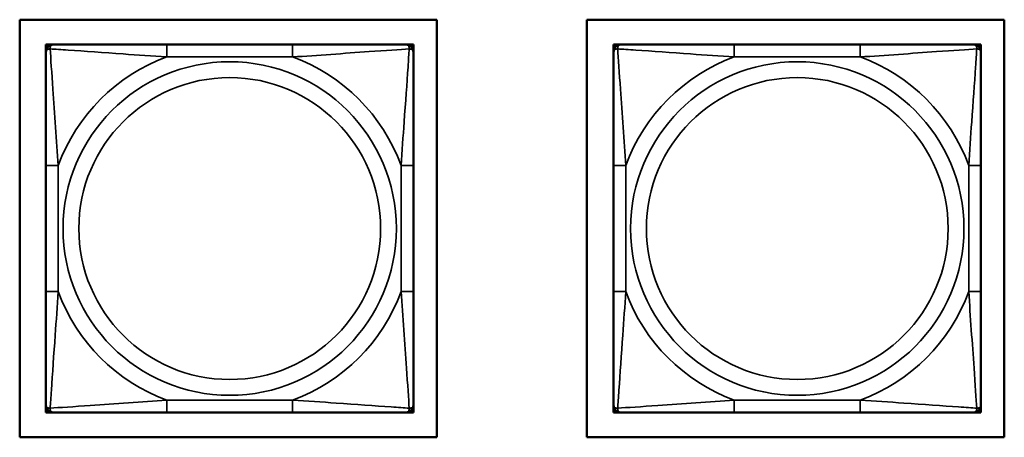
# Model space of a CAD drawing. Header units: inches. Extents: x 1.4 to 53.9, y 1.3 to 58.
# Tile 182 of 227: x 30.227 to 31.809, y 49.935 to 50.605. Entities that reach past the tile are written whole.
import ezdxf

# ---------------------------------------------------------------- set-up
doc = ezdxf.new("R2010")
doc.units = ezdxf.units.IN
doc.header["$MEASUREMENT"] = 0
doc.layers.add('Visible (ANSI)', color=7, linetype='Continuous', lineweight=50)
doc.layers.add('Visible Narrow (ANSI)', color=7, linetype='Continuous', lineweight=35)

msp = doc.modelspace()

# ---------------------------------------------------------------- linework, layer by layer
at = {"layer": 'Visible (ANSI)'}
for p, q in [((30.2271, 50.6054), (30.8976, 50.6054)), ((30.2271, 49.9348), (30.2271, 50.6054)), ((30.8976, 50.6054), (30.8976, 49.9348)), ((31.1386, 50.6054), (31.8092, 50.6054)), ((31.1386, 49.9348), (31.1386, 50.6054)), ((31.8092, 50.6054), (31.8092, 49.9348)), ((30.2692, 50.5653), (30.2751, 50.5653)), ((30.2692, 50.5594), (30.2692, 50.5653)), ((30.2751, 50.5653), (30.281, 50.5653)), ((30.6656, 50.5653), (30.4633, 50.5653)), ((30.8479, 50.5653), (30.8538, 50.5653)), ((30.8538, 50.5653), (30.8597, 50.5653)), ((30.8597, 50.5653), (30.8597, 50.5594)), ((31.1812, 50.5653), (31.1871, 50.5653)), ((31.1812, 50.5594), (31.1812, 50.5653)), ((31.1871, 50.5653), (31.193, 50.5653)), ((31.5776, 50.5653), (31.3753, 50.5653)), ((31.7599, 50.5653), (31.7658, 50.5653)), ((31.7658, 50.5653), (31.7717, 50.5653)), ((31.7717, 50.5653), (31.7717, 50.5594)), ((30.2692, 50.5535), (30.2692, 50.5594)), ((30.8597, 50.5594), (30.8597, 50.5535)), ((31.1812, 50.5535), (31.1812, 50.5594)), ((31.7717, 50.5594), (31.7717, 50.5535)), ((30.2692, 50.3711), (30.2692, 50.1688)), ((30.8597, 50.1688), (30.8597, 50.3711)), ((31.1812, 50.3711), (31.1812, 50.1688)), ((31.7717, 50.1688), (31.7717, 50.3711)), ((30.2692, 49.9806), (30.2692, 49.9865)), ((30.2692, 49.9747), (30.2692, 49.9806)), ((30.8597, 49.9865), (30.8597, 49.9806)), ((30.8597, 49.9806), (30.8597, 49.9747)), ((31.1812, 49.9806), (31.1812, 49.9865)), ((31.1812, 49.9747), (31.1812, 49.9806)), ((31.7717, 49.9865), (31.7717, 49.9806)), ((31.7717, 49.9806), (31.7717, 49.9747)), ((30.2751, 49.9747), (30.2692, 49.9747)), ((30.281, 49.9747), (30.2751, 49.9747)), ((30.4633, 49.9747), (30.6656, 49.9747)), ((30.8538, 49.9747), (30.8479, 49.9747)), ((30.8597, 49.9747), (30.8538, 49.9747)), ((31.1871, 49.9747), (31.1812, 49.9747)), ((31.193, 49.9747), (31.1871, 49.9747)), ((31.3753, 49.9747), (31.5776, 49.9747)), ((31.7658, 49.9747), (31.7599, 49.9747)), ((31.7717, 49.9747), (31.7658, 49.9747)), ((30.8976, 49.9348), (30.2271, 49.9348)), ((31.8092, 49.9348), (31.1386, 49.9348))]:
    msp.add_line(p, q, dxfattribs=at)
for centre, radius, start, end in [((30.2751, 50.5594), 0.00591, 90, 180), ((30.281, 50.5535), 0.0118, 90, 180), ((30.8479, 50.5535), 0.0118, 0, 90), ((30.8538, 50.5594), 0.00591, 0, 90), ((31.1871, 50.5594), 0.00591, 90, 180), ((31.193, 50.5535), 0.0118, 90, 180), ((31.7599, 50.5535), 0.0118, 0, 90), ((31.7658, 50.5594), 0.00591, 0, 90), ((30.281, 49.9865), 0.0118, 180, 270), ((30.2751, 49.9806), 0.00591, 180, 270), ((30.8479, 49.9865), 0.0118, 270, 0), ((30.8538, 49.9806), 0.00591, 270, 0), ((31.193, 49.9865), 0.0118, 180, 270), ((31.1871, 49.9806), 0.00591, 180, 270), ((31.7599, 49.9865), 0.0118, 270, 0), ((31.7658, 49.9806), 0.00591, 270, 0)]:
    msp.add_arc(centre, radius, start, end, dxfattribs=at)
for points, knots in [([(30.4633, 50.5653), (30.4397, 50.5653), (30.4157, 50.5653), (30.3923, 50.5653), (30.3616, 50.5653), (30.3308, 50.5653), (30.3075, 50.5653), (30.2955, 50.5653), (30.2859, 50.5653), (30.281, 50.5653)], [0.2569537, 0.2569537, 0.2569537, 0.2569537, 0.4371919, 0.4371919, 0.4371919, 0.6739428, 0.6739428, 0.6739428, 0.7963818, 0.7963818, 0.7963818, 0.7963818]), ([(30.8479, 50.5653), (30.8422, 50.5653), (30.8297, 50.5653), (30.8145, 50.5653), (30.7911, 50.5653), (30.7619, 50.5653), (30.7329, 50.5653), (30.7107, 50.5653), (30.688, 50.5653), (30.6656, 50.5653)], [-0.7968224, -0.7968224, -0.7968224, -0.7968224, -0.6514613, -0.6514613, -0.6514613, -0.427691, -0.427691, -0.427691, -0.2569517, -0.2569517, -0.2569517, -0.2569517]), ([(31.3753, 50.5653), (31.3517, 50.5653), (31.3277, 50.5653), (31.3043, 50.5653), (31.2736, 50.5653), (31.2428, 50.5653), (31.2195, 50.5653), (31.2075, 50.5653), (31.1979, 50.5653), (31.193, 50.5653)], [0.2569537, 0.2569537, 0.2569537, 0.2569537, 0.4371919, 0.4371919, 0.4371919, 0.6739428, 0.6739428, 0.6739428, 0.7963818, 0.7963818, 0.7963818, 0.7963818]), ([(31.7599, 50.5653), (31.7542, 50.5653), (31.7417, 50.5653), (31.7265, 50.5653), (31.7031, 50.5653), (31.6739, 50.5653), (31.6449, 50.5653), (31.6227, 50.5653), (31.6, 50.5653), (31.5776, 50.5653)], [-0.7968224, -0.7968224, -0.7968224, -0.7968224, -0.6514613, -0.6514613, -0.6514613, -0.427691, -0.427691, -0.427691, -0.2569517, -0.2569517, -0.2569517, -0.2569517]), ([(30.2692, 50.5535), (30.2692, 50.5477), (30.2692, 50.5352), (30.2692, 50.52), (30.2692, 50.4966), (30.2692, 50.4675), (30.2692, 50.4384), (30.2692, 50.4162), (30.2692, 50.3935), (30.2692, 50.3711)], [-0.7968224, -0.7968224, -0.7968224, -0.7968224, -0.6514613, -0.6514613, -0.6514613, -0.427691, -0.427691, -0.427691, -0.2569517, -0.2569517, -0.2569517, -0.2569517]), ([(30.8597, 50.3711), (30.8597, 50.3948), (30.8597, 50.4188), (30.8597, 50.4421), (30.8597, 50.4728), (30.8597, 50.5037), (30.8597, 50.5269), (30.8597, 50.539), (30.8597, 50.5486), (30.8597, 50.5535)], [0.2569537, 0.2569537, 0.2569537, 0.2569537, 0.4371919, 0.4371919, 0.4371919, 0.6739428, 0.6739428, 0.6739428, 0.7963818, 0.7963818, 0.7963818, 0.7963818]), ([(31.1812, 50.5535), (31.1812, 50.5477), (31.1812, 50.5352), (31.1812, 50.52), (31.1812, 50.4966), (31.1812, 50.4675), (31.1812, 50.4384), (31.1812, 50.4162), (31.1812, 50.3935), (31.1812, 50.3711)], [-0.7968224, -0.7968224, -0.7968224, -0.7968224, -0.6514613, -0.6514613, -0.6514613, -0.427691, -0.427691, -0.427691, -0.2569517, -0.2569517, -0.2569517, -0.2569517]), ([(31.7717, 50.3711), (31.7717, 50.3948), (31.7717, 50.4188), (31.7717, 50.4421), (31.7717, 50.4728), (31.7717, 50.5037), (31.7717, 50.5269), (31.7717, 50.539), (31.7717, 50.5486), (31.7717, 50.5535)], [0.2569537, 0.2569537, 0.2569537, 0.2569537, 0.4371919, 0.4371919, 0.4371919, 0.6739428, 0.6739428, 0.6739428, 0.7963818, 0.7963818, 0.7963818, 0.7963818]), ([(30.2692, 50.1688), (30.2692, 50.1452), (30.2692, 50.1212), (30.2692, 50.0978), (30.2692, 50.0671), (30.2692, 50.0363), (30.2692, 50.013), (30.2692, 50.001), (30.2692, 49.9914), (30.2692, 49.9865)], [0.2569537, 0.2569537, 0.2569537, 0.2569537, 0.4371919, 0.4371919, 0.4371919, 0.6739428, 0.6739428, 0.6739428, 0.7963818, 0.7963818, 0.7963818, 0.7963818]), ([(30.8597, 49.9865), (30.8597, 49.9923), (30.8597, 50.0047), (30.8597, 50.02), (30.8597, 50.0434), (30.8597, 50.0725), (30.8597, 50.1016), (30.8597, 50.1238), (30.8597, 50.1464), (30.8597, 50.1688)], [-0.7968224, -0.7968224, -0.7968224, -0.7968224, -0.6514613, -0.6514613, -0.6514613, -0.427691, -0.427691, -0.427691, -0.2569517, -0.2569517, -0.2569517, -0.2569517]), ([(31.1812, 50.1688), (31.1812, 50.1452), (31.1812, 50.1212), (31.1812, 50.0978), (31.1812, 50.0671), (31.1812, 50.0363), (31.1812, 50.013), (31.1812, 50.001), (31.1812, 49.9914), (31.1812, 49.9865)], [0.2569537, 0.2569537, 0.2569537, 0.2569537, 0.4371919, 0.4371919, 0.4371919, 0.6739428, 0.6739428, 0.6739428, 0.7963818, 0.7963818, 0.7963818, 0.7963818]), ([(31.7717, 49.9865), (31.7717, 49.9923), (31.7717, 50.0047), (31.7717, 50.02), (31.7717, 50.0434), (31.7717, 50.0725), (31.7717, 50.1016), (31.7717, 50.1238), (31.7717, 50.1464), (31.7717, 50.1688)], [-0.7968224, -0.7968224, -0.7968224, -0.7968224, -0.6514613, -0.6514613, -0.6514613, -0.427691, -0.427691, -0.427691, -0.2569517, -0.2569517, -0.2569517, -0.2569517]), ([(30.281, 49.9747), (30.2867, 49.9747), (30.2992, 49.9747), (30.3144, 49.9747), (30.3379, 49.9747), (30.367, 49.9747), (30.3961, 49.9747), (30.4183, 49.9747), (30.4409, 49.9747), (30.4633, 49.9747)], [-0.7968224, -0.7968224, -0.7968224, -0.7968224, -0.6514613, -0.6514613, -0.6514613, -0.427691, -0.427691, -0.427691, -0.2569517, -0.2569517, -0.2569517, -0.2569517]), ([(30.6656, 49.9747), (30.6893, 49.9747), (30.7133, 49.9747), (30.7366, 49.9747), (30.7673, 49.9747), (30.7982, 49.9747), (30.8214, 49.9747), (30.8335, 49.9747), (30.8431, 49.9747), (30.8479, 49.9747)], [0.2569537, 0.2569537, 0.2569537, 0.2569537, 0.4371919, 0.4371919, 0.4371919, 0.6739428, 0.6739428, 0.6739428, 0.7963818, 0.7963818, 0.7963818, 0.7963818]), ([(31.193, 49.9747), (31.1987, 49.9747), (31.2112, 49.9747), (31.2264, 49.9747), (31.2499, 49.9747), (31.279, 49.9747), (31.3081, 49.9747), (31.3303, 49.9747), (31.3529, 49.9747), (31.3753, 49.9747)], [-0.7968224, -0.7968224, -0.7968224, -0.7968224, -0.6514613, -0.6514613, -0.6514613, -0.427691, -0.427691, -0.427691, -0.2569517, -0.2569517, -0.2569517, -0.2569517]), ([(31.5776, 49.9747), (31.6013, 49.9747), (31.6253, 49.9747), (31.6486, 49.9747), (31.6793, 49.9747), (31.7102, 49.9747), (31.7334, 49.9747), (31.7455, 49.9747), (31.7551, 49.9747), (31.7599, 49.9747)], [0.2569537, 0.2569537, 0.2569537, 0.2569537, 0.4371919, 0.4371919, 0.4371919, 0.6739428, 0.6739428, 0.6739428, 0.7963818, 0.7963818, 0.7963818, 0.7963818])]:
    msp.add_open_spline(points, degree=3, knots=knots, dxfattribs=at)
at = {"layer": 'Visible Narrow (ANSI)'}
for p, q in [((30.4633, 50.5653), (30.4633, 50.5456)), ((30.6656, 50.5653), (30.6656, 50.5456)), ((31.3753, 50.5653), (31.3753, 50.5456)), ((31.5776, 50.5653), (31.5776, 50.5456)), ((30.4633, 50.5456), (30.6656, 50.5456)), ((31.3753, 50.5456), (31.5776, 50.5456)), ((30.2692, 50.3711), (30.2889, 50.3711)), ((30.2889, 50.1688), (30.2889, 50.3711)), ((30.8401, 50.3711), (30.8401, 50.1688)), ((30.8597, 50.3711), (30.8401, 50.3711)), ((31.1812, 50.3711), (31.2009, 50.3711)), ((31.2009, 50.1688), (31.2009, 50.3711)), ((31.7521, 50.3711), (31.7521, 50.1688)), ((31.7717, 50.3711), (31.7521, 50.3711)), ((30.2692, 50.1688), (30.2889, 50.1688)), ((30.8597, 50.1688), (30.8401, 50.1688)), ((31.1812, 50.1688), (31.2009, 50.1688)), ((31.7717, 50.1688), (31.7521, 50.1688)), ((30.6656, 49.9944), (30.4633, 49.9944)), ((30.4633, 49.9747), (30.4633, 49.9944)), ((30.6656, 49.9747), (30.6656, 49.9944)), ((31.5776, 49.9944), (31.3753, 49.9944)), ((31.3753, 49.9747), (31.3753, 49.9944)), ((31.5776, 49.9747), (31.5776, 49.9944))]:
    msp.add_line(p, q, dxfattribs=at)
for centre, radius in [((30.5645, 50.27), 0.2678), ((31.4765, 50.27), 0.2678), ((30.5645, 50.27), 0.2424), ((31.4765, 50.27), 0.2424)]:
    msp.add_circle(centre, radius, dxfattribs=at)
for centre, start, end in [((30.5645, 50.27), 110.1547, 159.8453), ((30.5645, 50.27), 20.1547, 69.8453), ((31.4765, 50.27), 110.1547, 159.8453), ((31.4765, 50.27), 20.1547, 69.8453), ((30.5645, 50.27), 200.1547, 249.8453), ((30.5645, 50.27), 290.1547, 339.8453), ((31.4765, 50.27), 200.1547, 249.8453), ((31.4765, 50.27), 290.1547, 339.8453)]:
    msp.add_arc(centre, 0.2936, start, end, dxfattribs=at)
for points, knots in [([(30.276, 50.5584), (30.276, 50.5592), (30.2761, 50.56), (30.2763, 50.5614), (30.2765, 50.5621), (30.2769, 50.563), (30.2771, 50.5633), (30.2775, 50.5638), (30.2776, 50.5639), (30.2779, 50.5642), (30.2781, 50.5644), (30.2787, 50.5648), (30.2791, 50.5649), (30.28, 50.5652), (30.2805, 50.5653), (30.281, 50.5653)], [-0.00023197, -0.00023197, -0.00023197, -0.00023197, 0.00913095, 0.00913095, 0.01983142, 0.01983142, 0.02651922, 0.02651922, 0.02986312, 0.02986312, 0.03521335, 0.03521335, 0.04377373, 0.04377373, 0.0532704, 0.0532704, 0.0532704, 0.0532704]), ([(30.8479, 50.5653), (30.8485, 50.5653), (30.849, 50.5652), (30.8499, 50.5649), (30.8502, 50.5648), (30.8508, 50.5644), (30.851, 50.5642), (30.8513, 50.5639), (30.8515, 50.5638), (30.8518, 50.5633), (30.852, 50.563), (30.8524, 50.5621), (30.8526, 50.5614), (30.8529, 50.56), (30.8529, 50.5592), (30.8529, 50.5584)], [-0.0532704, -0.0532704, -0.0532704, -0.0532704, -0.04377373, -0.04377373, -0.03521335, -0.03521335, -0.02986312, -0.02986312, -0.02651922, -0.02651922, -0.01983142, -0.01983142, -0.00913095, -0.00913095, 0.00023197, 0.00023197, 0.00023197, 0.00023197]), ([(31.188, 50.5584), (31.188, 50.5592), (31.1881, 50.56), (31.1883, 50.5614), (31.1885, 50.5621), (31.1889, 50.563), (31.1891, 50.5633), (31.1895, 50.5638), (31.1896, 50.5639), (31.1899, 50.5642), (31.1901, 50.5644), (31.1907, 50.5648), (31.1911, 50.5649), (31.192, 50.5652), (31.1925, 50.5653), (31.193, 50.5653)], [-0.00023197, -0.00023197, -0.00023197, -0.00023197, 0.00913095, 0.00913095, 0.01983142, 0.01983142, 0.02651922, 0.02651922, 0.02986312, 0.02986312, 0.03521335, 0.03521335, 0.04377373, 0.04377373, 0.0532704, 0.0532704, 0.0532704, 0.0532704]), ([(31.7599, 50.5653), (31.7605, 50.5653), (31.761, 50.5652), (31.7619, 50.5649), (31.7622, 50.5648), (31.7628, 50.5644), (31.763, 50.5642), (31.7633, 50.5639), (31.7635, 50.5638), (31.7638, 50.5633), (31.764, 50.563), (31.7644, 50.5621), (31.7646, 50.5614), (31.7649, 50.56), (31.7649, 50.5592), (31.7649, 50.5584)], [-0.0532704, -0.0532704, -0.0532704, -0.0532704, -0.04377373, -0.04377373, -0.03521335, -0.03521335, -0.02986312, -0.02986312, -0.02651922, -0.02651922, -0.01983142, -0.01983142, -0.00913095, -0.00913095, 0.00023197, 0.00023197, 0.00023197, 0.00023197]), ([(30.2692, 50.5535), (30.2692, 50.554), (30.2693, 50.5545), (30.2695, 50.5554), (30.2697, 50.5558), (30.2701, 50.5563), (30.2702, 50.5565), (30.2706, 50.5569), (30.2707, 50.557), (30.2711, 50.5573), (30.2714, 50.5575), (30.2723, 50.5579), (30.273, 50.5581), (30.2744, 50.5584), (30.2752, 50.5584), (30.276, 50.5584)], [-0.0532704, -0.0532704, -0.0532704, -0.0532704, -0.04377373, -0.04377373, -0.03521335, -0.03521335, -0.02986312, -0.02986312, -0.02651922, -0.02651922, -0.01983142, -0.01983142, -0.00913095, -0.00913095, 0.00023197, 0.00023197, 0.00023197, 0.00023197]), ([(30.276, 50.5584), (30.2837, 50.5579), (30.2937, 50.5573), (30.3307, 50.5548), (30.3625, 50.5525), (30.4167, 50.5486), (30.4399, 50.547), (30.4633, 50.5456)], [-0.7478145, -0.7478145, -0.7478145, -0.7478145, -0.6493253, -0.6493253, -0.427691, -0.427691, -0.2569537, -0.2569537, -0.2569537, -0.2569537]), ([(30.2889, 50.3711), (30.2865, 50.4116), (30.2832, 50.454), (30.2786, 50.5196), (30.277, 50.5441), (30.276, 50.5584)], [0.2569517, 0.2569517, 0.2569517, 0.2569517, 0.5559983, 0.5559983, 0.7482818, 0.7482818, 0.7482818, 0.7482818]), ([(30.6656, 50.5456), (30.7061, 50.548), (30.7485, 50.5513), (30.8141, 50.5559), (30.8385, 50.5575), (30.8529, 50.5584)], [0.2569517, 0.2569517, 0.2569517, 0.2569517, 0.5559983, 0.5559983, 0.7482818, 0.7482818, 0.7482818, 0.7482818]), ([(30.8529, 50.5584), (30.8524, 50.5508), (30.8518, 50.5407), (30.8493, 50.5037), (30.847, 50.472), (30.8431, 50.4177), (30.8415, 50.3945), (30.8401, 50.3711)], [-0.7478145, -0.7478145, -0.7478145, -0.7478145, -0.6493253, -0.6493253, -0.427691, -0.427691, -0.2569537, -0.2569537, -0.2569537, -0.2569537]), ([(30.8529, 50.5584), (30.8537, 50.5584), (30.8545, 50.5584), (30.8559, 50.5581), (30.8566, 50.5579), (30.8575, 50.5575), (30.8578, 50.5573), (30.8582, 50.557), (30.8584, 50.5569), (30.8587, 50.5565), (30.8589, 50.5563), (30.8592, 50.5558), (30.8594, 50.5554), (30.8597, 50.5545), (30.8597, 50.554), (30.8597, 50.5535)], [-0.00023197, -0.00023197, -0.00023197, -0.00023197, 0.00913095, 0.00913095, 0.01983142, 0.01983142, 0.02651922, 0.02651922, 0.02986312, 0.02986312, 0.03521335, 0.03521335, 0.04377373, 0.04377373, 0.0532704, 0.0532704, 0.0532704, 0.0532704]), ([(31.1812, 50.5535), (31.1812, 50.554), (31.1813, 50.5545), (31.1815, 50.5554), (31.1817, 50.5558), (31.1821, 50.5563), (31.1822, 50.5565), (31.1826, 50.5569), (31.1827, 50.557), (31.1831, 50.5573), (31.1834, 50.5575), (31.1843, 50.5579), (31.185, 50.5581), (31.1864, 50.5584), (31.1872, 50.5584), (31.188, 50.5584)], [-0.0532704, -0.0532704, -0.0532704, -0.0532704, -0.04377373, -0.04377373, -0.03521335, -0.03521335, -0.02986312, -0.02986312, -0.02651922, -0.02651922, -0.01983142, -0.01983142, -0.00913095, -0.00913095, 0.00023197, 0.00023197, 0.00023197, 0.00023197]), ([(31.188, 50.5584), (31.1957, 50.5579), (31.2057, 50.5573), (31.2427, 50.5548), (31.2745, 50.5525), (31.3287, 50.5486), (31.3519, 50.547), (31.3753, 50.5456)], [-0.7478145, -0.7478145, -0.7478145, -0.7478145, -0.6493253, -0.6493253, -0.427691, -0.427691, -0.2569537, -0.2569537, -0.2569537, -0.2569537]), ([(31.2009, 50.3711), (31.1985, 50.4116), (31.1952, 50.454), (31.1906, 50.5196), (31.189, 50.5441), (31.188, 50.5584)], [0.2569517, 0.2569517, 0.2569517, 0.2569517, 0.5559983, 0.5559983, 0.7482818, 0.7482818, 0.7482818, 0.7482818]), ([(31.5776, 50.5456), (31.6181, 50.548), (31.6605, 50.5513), (31.7261, 50.5559), (31.7505, 50.5575), (31.7649, 50.5584)], [0.2569517, 0.2569517, 0.2569517, 0.2569517, 0.5559983, 0.5559983, 0.7482818, 0.7482818, 0.7482818, 0.7482818]), ([(31.7649, 50.5584), (31.7644, 50.5508), (31.7638, 50.5407), (31.7613, 50.5037), (31.759, 50.472), (31.7551, 50.4177), (31.7535, 50.3945), (31.7521, 50.3711)], [-0.7478145, -0.7478145, -0.7478145, -0.7478145, -0.6493253, -0.6493253, -0.427691, -0.427691, -0.2569537, -0.2569537, -0.2569537, -0.2569537]), ([(31.7649, 50.5584), (31.7657, 50.5584), (31.7665, 50.5584), (31.7679, 50.5581), (31.7686, 50.5579), (31.7695, 50.5575), (31.7698, 50.5573), (31.7702, 50.557), (31.7704, 50.5569), (31.7707, 50.5565), (31.7709, 50.5563), (31.7712, 50.5558), (31.7714, 50.5554), (31.7717, 50.5545), (31.7717, 50.554), (31.7717, 50.5535)], [-0.00023197, -0.00023197, -0.00023197, -0.00023197, 0.00913095, 0.00913095, 0.01983142, 0.01983142, 0.02651922, 0.02651922, 0.02986312, 0.02986312, 0.03521335, 0.03521335, 0.04377373, 0.04377373, 0.0532704, 0.0532704, 0.0532704, 0.0532704]), ([(30.276, 49.9816), (30.2765, 49.9892), (30.2772, 49.9992), (30.2797, 50.0363), (30.2819, 50.068), (30.2858, 50.1222), (30.2875, 50.1455), (30.2889, 50.1688)], [-0.7478145, -0.7478145, -0.7478145, -0.7478145, -0.6493253, -0.6493253, -0.427691, -0.427691, -0.2569537, -0.2569537, -0.2569537, -0.2569537]), ([(30.8401, 50.1688), (30.8425, 50.1284), (30.8457, 50.086), (30.8504, 50.0203), (30.852, 49.9959), (30.8529, 49.9816)], [0.2569517, 0.2569517, 0.2569517, 0.2569517, 0.5559983, 0.5559983, 0.7482818, 0.7482818, 0.7482818, 0.7482818]), ([(31.188, 49.9816), (31.1885, 49.9892), (31.1892, 49.9992), (31.1917, 50.0363), (31.1939, 50.068), (31.1978, 50.1222), (31.1995, 50.1455), (31.2009, 50.1688)], [-0.7478145, -0.7478145, -0.7478145, -0.7478145, -0.6493253, -0.6493253, -0.427691, -0.427691, -0.2569537, -0.2569537, -0.2569537, -0.2569537]), ([(31.7521, 50.1688), (31.7545, 50.1284), (31.7577, 50.086), (31.7624, 50.0203), (31.764, 49.9959), (31.7649, 49.9816)], [0.2569517, 0.2569517, 0.2569517, 0.2569517, 0.5559983, 0.5559983, 0.7482818, 0.7482818, 0.7482818, 0.7482818]), ([(30.276, 49.9816), (30.2752, 49.9815), (30.2744, 49.9816), (30.273, 49.9818), (30.2723, 49.982), (30.2714, 49.9825), (30.2711, 49.9827), (30.2707, 49.983), (30.2706, 49.9831), (30.2702, 49.9834), (30.2701, 49.9836), (30.2697, 49.9842), (30.2695, 49.9846), (30.2693, 49.9855), (30.2692, 49.986), (30.2692, 49.9865)], [-0.00023197, -0.00023197, -0.00023197, -0.00023197, 0.00913095, 0.00913095, 0.01983142, 0.01983142, 0.02651922, 0.02651922, 0.02986312, 0.02986312, 0.03521335, 0.03521335, 0.04377373, 0.04377373, 0.0532704, 0.0532704, 0.0532704, 0.0532704]), ([(30.4633, 49.9944), (30.4228, 49.992), (30.3805, 49.9887), (30.3148, 49.9841), (30.2904, 49.9825), (30.276, 49.9816)], [0.2569517, 0.2569517, 0.2569517, 0.2569517, 0.5559983, 0.5559983, 0.7482818, 0.7482818, 0.7482818, 0.7482818]), ([(30.281, 49.9747), (30.2805, 49.9747), (30.28, 49.9748), (30.2791, 49.975), (30.2787, 49.9752), (30.2781, 49.9756), (30.2779, 49.9758), (30.2776, 49.9761), (30.2775, 49.9762), (30.2771, 49.9766), (30.2769, 49.9769), (30.2765, 49.9779), (30.2763, 49.9785), (30.2761, 49.98), (30.276, 49.9807), (30.276, 49.9816)], [-0.0532704, -0.0532704, -0.0532704, -0.0532704, -0.04377373, -0.04377373, -0.03521335, -0.03521335, -0.02986312, -0.02986312, -0.02651922, -0.02651922, -0.01983142, -0.01983142, -0.00913095, -0.00913095, 0.00023197, 0.00023197, 0.00023197, 0.00023197]), ([(30.8529, 49.9816), (30.8452, 49.9821), (30.8352, 49.9827), (30.7982, 49.9852), (30.7665, 49.9875), (30.7122, 49.9914), (30.689, 49.993), (30.6656, 49.9944)], [-0.7478145, -0.7478145, -0.7478145, -0.7478145, -0.6493253, -0.6493253, -0.427691, -0.427691, -0.2569537, -0.2569537, -0.2569537, -0.2569537]), ([(30.8529, 49.9816), (30.8529, 49.9807), (30.8529, 49.98), (30.8526, 49.9785), (30.8524, 49.9779), (30.852, 49.9769), (30.8518, 49.9766), (30.8515, 49.9762), (30.8513, 49.9761), (30.851, 49.9758), (30.8508, 49.9756), (30.8502, 49.9752), (30.8499, 49.975), (30.849, 49.9748), (30.8485, 49.9747), (30.8479, 49.9747)], [-0.00023197, -0.00023197, -0.00023197, -0.00023197, 0.00913095, 0.00913095, 0.01983142, 0.01983142, 0.02651922, 0.02651922, 0.02986312, 0.02986312, 0.03521335, 0.03521335, 0.04377373, 0.04377373, 0.0532704, 0.0532704, 0.0532704, 0.0532704]), ([(30.8597, 49.9865), (30.8597, 49.986), (30.8597, 49.9855), (30.8594, 49.9846), (30.8592, 49.9842), (30.8589, 49.9836), (30.8587, 49.9834), (30.8584, 49.9831), (30.8582, 49.983), (30.8578, 49.9827), (30.8575, 49.9825), (30.8566, 49.982), (30.8559, 49.9818), (30.8545, 49.9816), (30.8537, 49.9815), (30.8529, 49.9816)], [-0.0532704, -0.0532704, -0.0532704, -0.0532704, -0.04377373, -0.04377373, -0.03521335, -0.03521335, -0.02986312, -0.02986312, -0.02651922, -0.02651922, -0.01983142, -0.01983142, -0.00913095, -0.00913095, 0.00023197, 0.00023197, 0.00023197, 0.00023197]), ([(31.188, 49.9816), (31.1872, 49.9815), (31.1864, 49.9816), (31.185, 49.9818), (31.1843, 49.982), (31.1834, 49.9825), (31.1831, 49.9827), (31.1827, 49.983), (31.1826, 49.9831), (31.1822, 49.9834), (31.1821, 49.9836), (31.1817, 49.9842), (31.1815, 49.9846), (31.1813, 49.9855), (31.1812, 49.986), (31.1812, 49.9865)], [-0.00023197, -0.00023197, -0.00023197, -0.00023197, 0.00913095, 0.00913095, 0.01983142, 0.01983142, 0.02651922, 0.02651922, 0.02986312, 0.02986312, 0.03521335, 0.03521335, 0.04377373, 0.04377373, 0.0532704, 0.0532704, 0.0532704, 0.0532704]), ([(31.3753, 49.9944), (31.3348, 49.992), (31.2925, 49.9887), (31.2268, 49.9841), (31.2024, 49.9825), (31.188, 49.9816)], [0.2569517, 0.2569517, 0.2569517, 0.2569517, 0.5559983, 0.5559983, 0.7482818, 0.7482818, 0.7482818, 0.7482818]), ([(31.193, 49.9747), (31.1925, 49.9747), (31.192, 49.9748), (31.1911, 49.975), (31.1907, 49.9752), (31.1901, 49.9756), (31.1899, 49.9758), (31.1896, 49.9761), (31.1895, 49.9762), (31.1891, 49.9766), (31.1889, 49.9769), (31.1885, 49.9779), (31.1883, 49.9785), (31.1881, 49.98), (31.188, 49.9807), (31.188, 49.9816)], [-0.0532704, -0.0532704, -0.0532704, -0.0532704, -0.04377373, -0.04377373, -0.03521335, -0.03521335, -0.02986312, -0.02986312, -0.02651922, -0.02651922, -0.01983142, -0.01983142, -0.00913095, -0.00913095, 0.00023197, 0.00023197, 0.00023197, 0.00023197]), ([(31.7649, 49.9816), (31.7572, 49.9821), (31.7472, 49.9827), (31.7102, 49.9852), (31.6785, 49.9875), (31.6242, 49.9914), (31.601, 49.993), (31.5776, 49.9944)], [-0.7478145, -0.7478145, -0.7478145, -0.7478145, -0.6493253, -0.6493253, -0.427691, -0.427691, -0.2569537, -0.2569537, -0.2569537, -0.2569537]), ([(31.7649, 49.9816), (31.7649, 49.9807), (31.7649, 49.98), (31.7646, 49.9785), (31.7644, 49.9779), (31.764, 49.9769), (31.7638, 49.9766), (31.7635, 49.9762), (31.7633, 49.9761), (31.763, 49.9758), (31.7628, 49.9756), (31.7622, 49.9752), (31.7619, 49.975), (31.761, 49.9748), (31.7605, 49.9747), (31.7599, 49.9747)], [-0.00023197, -0.00023197, -0.00023197, -0.00023197, 0.00913095, 0.00913095, 0.01983142, 0.01983142, 0.02651922, 0.02651922, 0.02986312, 0.02986312, 0.03521335, 0.03521335, 0.04377373, 0.04377373, 0.0532704, 0.0532704, 0.0532704, 0.0532704]), ([(31.7717, 49.9865), (31.7717, 49.986), (31.7717, 49.9855), (31.7714, 49.9846), (31.7712, 49.9842), (31.7709, 49.9836), (31.7707, 49.9834), (31.7704, 49.9831), (31.7702, 49.983), (31.7698, 49.9827), (31.7695, 49.9825), (31.7686, 49.982), (31.7679, 49.9818), (31.7665, 49.9816), (31.7657, 49.9815), (31.7649, 49.9816)], [-0.0532704, -0.0532704, -0.0532704, -0.0532704, -0.04377373, -0.04377373, -0.03521335, -0.03521335, -0.02986312, -0.02986312, -0.02651922, -0.02651922, -0.01983142, -0.01983142, -0.00913095, -0.00913095, 0.00023197, 0.00023197, 0.00023197, 0.00023197])]:
    msp.add_open_spline(points, degree=3, knots=knots, dxfattribs=at)

doc.saveas('drawing.dxf')
